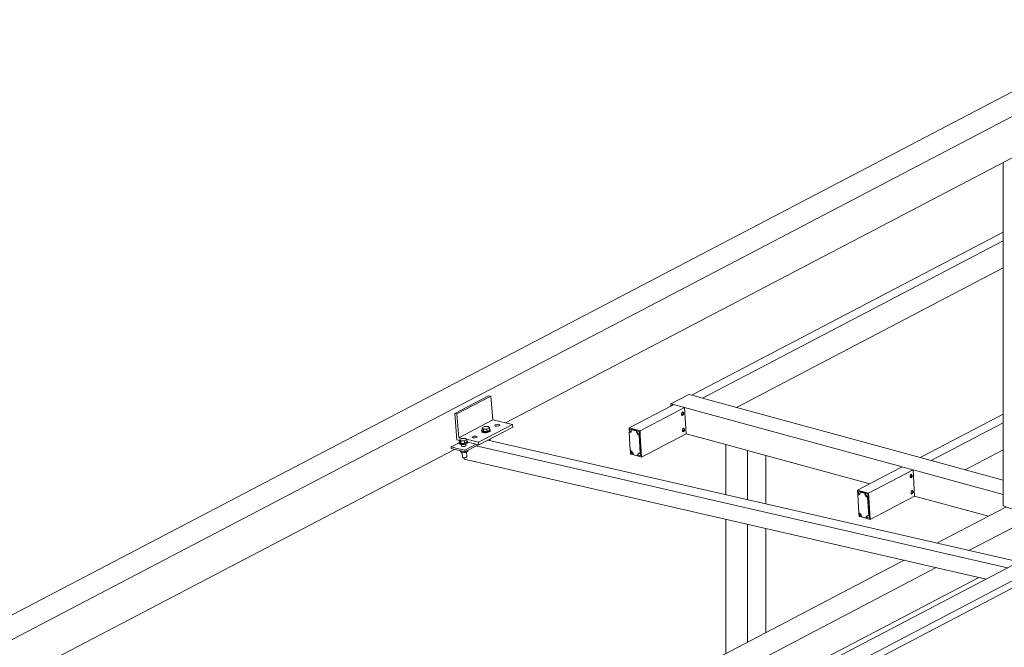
# Model space of a CAD drawing. Header units: millimetres. Extents: x 6879 to 7883, y 14059 to 14709.
# Tile 67 of 85: x 7149 to 7177, y 14412 to 14429. Entities that reach past the tile are written whole.
import ezdxf

# ---------------------------------------------------------------- set-up
doc = ezdxf.new("R2010")
doc.units = ezdxf.units.MM
doc.header["$LTSCALE"] = 10
doc.layers.add('PS_DIM', color=4, linetype='Continuous', lineweight=13)
doc.layers.add('PS_SOLID', color=7, linetype='Continuous', lineweight=30)

# ---------------------------------------------------------------- blocks, each defined once
blk = doc.blocks.new('uh')
at = {"layer": 'PS_SOLID', "color": 11, "linetype": 'Continuous', "lineweight": 13, "extrusion": (-1.11022e-16, 0.902689, 0.430295)}
for p, q in [((8235.1, 14448.338), (8186.537, 14422.959)), ((8187.458, 14422.748), (8236.021, 14448.127)), ((8216.961, 14437.003), (8234.498, 14446.168)), ((8216.488, 14437.765), (8215.535, 14437.267)), ((8215.596, 14437.253), (8216.549, 14437.751)), ((8216.549, 14437.751), (8216.488, 14437.765)), ((8216.608, 14437.084), (8216.549, 14437.751)), ((8215.535, 14437.267), (8215.6, 14436.525)), ((8215.596, 14437.253), (8215.535, 14437.267)), ((8215.655, 14436.585), (8215.596, 14437.253)), ((8215.655, 14436.585), (8216.608, 14437.084)), ((8216.208, 14436.459), (8217.161, 14436.957)), ((8217.161, 14436.957), (8216.608, 14437.084)), ((8216.673, 14436.944), (8216.665, 14436.926)), ((8216.665, 14436.926), (8216.689, 14436.912)), ((8216.709, 14436.958), (8216.673, 14436.944)), ((8216.689, 14436.912), (8216.734, 14436.91)), ((8216.757, 14436.961), (8216.709, 14436.958)), ((8216.734, 14436.91), (8216.779, 14436.919)), ((8216.794, 14436.953), (8216.757, 14436.961)), ((8216.779, 14436.919), (8216.802, 14436.936)), ((8216.802, 14436.936), (8216.794, 14436.953)), ((8217.168, 14436.883), (8217.161, 14436.957)), ((8216.074, 14436.626), (8216.037, 14436.611)), ((8216.121, 14436.629), (8216.074, 14436.626)), ((8216.14, 14436.625), (8216.121, 14436.629)), ((8216.158, 14436.621), (8216.14, 14436.625)), ((8216.214, 14436.384), (8217.168, 14436.883)), ((8215.6, 14436.525), (8215.672, 14436.509)), ((8215.752, 14436.563), (8215.655, 14436.585)), ((8215.939, 14436.52), (8215.868, 14436.536)), ((8215.899, 14436.457), (8216.214, 14436.384)), ((8216.208, 14436.459), (8215.939, 14436.52)), ((8216.037, 14436.611), (8216.029, 14436.593)), ((8216.029, 14436.593), (8216.053, 14436.58)), ((8216.053, 14436.58), (8216.098, 14436.578)), ((8216.098, 14436.578), (8216.143, 14436.587)), ((8216.143, 14436.587), (8216.167, 14436.604)), ((8216.167, 14436.604), (8216.158, 14436.621)), ((8216.214, 14436.384), (8216.208, 14436.459)), ((8196.996, 14426.569), (8215.533, 14436.256))]:
    blk.add_line(p, q, dxfattribs=at)
at = {"layer": 'PS_SOLID', "color": 6, "linetype": 'Continuous', "lineweight": 13, "extrusion": (-1.11022e-16, 0.902689, 0.430295)}
for p, q in [((8253.385, 14444.142), (8208.7, 14420.789)), ((8208.717, 14420.595), (8253.402, 14443.947)), ((8232.459, 14433.639), (8218.093, 14426.132))]:
    blk.add_line(p, q, dxfattribs=at)
at = {"layer": 'PS_SOLID', "color": 94, "linetype": 'Continuous', "lineweight": 13, "extrusion": (-1.11022e-16, 0.902689, 0.430295)}
for p, q in [((8230.968, 14444.323), (8230.968, 14434.665)), ((8233.572, 14435.277), (8230.005, 14433.413)), ((8231.038, 14434.63), (8229.105, 14433.62)), ((8230.968, 14434.665), (8231.709, 14434.403)), ((8228.184, 14433.138), (8220.112, 14428.92)), ((8229.084, 14432.932), (8221.99, 14429.224)), ((8224.494, 14429.63), (8230.284, 14432.656))]:
    blk.add_line(p, q, dxfattribs=at)
at = {"layer": 'PS_SOLID', "color": 22, "linetype": 'Continuous', "lineweight": 13, "extrusion": (-1.11022e-16, 0.902689, 0.430295)}
for p, q in [((8230.968, 14442.362), (8222.272, 14437.817)), ((8222.511, 14437.697), (8230.968, 14442.117)), ((8223.464, 14437.437), (8230.968, 14441.358)), ((8222.1, 14437.789), (8221.617, 14437.536)), ((8222.126, 14437.802), (8222.1, 14437.789)), ((8222.203, 14437.781), (8222.126, 14437.802)), ((8222.272, 14437.817), (8222.203, 14437.781)), ((8222.203, 14437.781), (8222.461, 14437.711)), ((8221.636, 14437.485), (8220.442, 14436.861)), ((8221.617, 14437.536), (8221.694, 14437.515)), ((8221.617, 14437.536), (8221.621, 14437.477)), ((8221.694, 14437.515), (8221.636, 14437.485)), ((8221.694, 14437.515), (8222.002, 14437.431)), ((8222.461, 14437.711), (8222.511, 14437.697)), ((8228.633, 14436.029), (8222.511, 14437.697)), ((8220.75, 14436.777), (8222.002, 14437.431)), ((8221.928, 14437.292), (8221.916, 14437.26)), ((8221.916, 14437.26), (8221.918, 14437.229)), ((8221.918, 14437.229), (8221.933, 14437.212)), ((8221.932, 14437.224), (8221.924, 14437.222)), ((8221.95, 14437.308), (8221.928, 14437.292)), ((8221.95, 14437.249), (8221.932, 14437.224)), ((8221.933, 14437.212), (8221.955, 14437.218)), ((8221.947, 14437.306), (8221.955, 14437.283)), ((8221.969, 14437.302), (8221.95, 14437.308)), ((8221.955, 14437.283), (8221.95, 14437.249)), ((8221.955, 14437.218), (8221.973, 14437.243)), ((8221.978, 14437.277), (8221.969, 14437.302)), ((8221.973, 14437.243), (8221.978, 14437.277)), ((8222.045, 14436.695), (8222.002, 14437.431)), ((8222.002, 14437.431), (8228.125, 14435.763)), ((8230.968, 14437.249), (8228.702, 14436.065)), ((8228.941, 14435.945), (8230.968, 14437.004)), ((8220.442, 14436.861), (8220.75, 14436.777)), ((8220.442, 14436.861), (8220.449, 14436.739)), ((8220.464, 14436.746), (8220.445, 14436.737)), ((8220.445, 14436.737), (8220.475, 14436.221)), ((8220.449, 14436.735), (8220.445, 14436.737)), ((8220.464, 14436.734), (8220.449, 14436.735)), ((8220.468, 14436.745), (8220.464, 14436.746)), ((8220.478, 14436.736), (8220.464, 14436.734)), ((8220.524, 14436.811), (8220.467, 14436.827)), ((8220.467, 14436.827), (8220.471, 14436.745)), ((8220.483, 14436.744), (8220.468, 14436.745)), ((8220.491, 14436.743), (8220.478, 14436.736)), ((8220.494, 14436.746), (8220.483, 14436.744)), ((8220.501, 14436.752), (8220.491, 14436.743)), ((8220.509, 14436.765), (8220.501, 14436.752)), ((8220.514, 14436.781), (8220.509, 14436.765)), ((8220.517, 14436.798), (8220.514, 14436.781)), ((8220.535, 14436.817), (8220.516, 14436.807)), ((8220.516, 14436.807), (8220.64, 14436.774)), ((8220.516, 14436.807), (8220.517, 14436.798)), ((8220.659, 14436.784), (8220.535, 14436.817)), ((8220.64, 14436.774), (8220.659, 14436.784)), ((8220.64, 14436.774), (8220.642, 14436.755)), ((8220.642, 14436.755), (8220.648, 14436.736)), ((8220.648, 14436.736), (8220.656, 14436.717)), ((8220.656, 14436.717), (8220.667, 14436.7)), ((8220.66, 14436.774), (8220.659, 14436.784)), ((8220.661, 14436.765), (8220.66, 14436.774)), ((8220.66, 14436.774), (8220.729, 14436.755)), ((8220.667, 14436.746), (8220.661, 14436.765)), ((8220.676, 14436.727), (8220.667, 14436.746)), ((8220.667, 14436.7), (8220.68, 14436.686)), ((8220.687, 14436.71), (8220.676, 14436.727)), ((8220.68, 14436.686), (8220.695, 14436.674)), ((8220.7, 14436.696), (8220.687, 14436.71)), ((8220.695, 14436.674), (8220.71, 14436.665)), ((8220.714, 14436.684), (8220.7, 14436.696)), ((8220.71, 14436.665), (8220.722, 14436.661)), ((8220.729, 14436.675), (8220.714, 14436.684)), ((8220.741, 14436.671), (8220.722, 14436.661)), ((8220.722, 14436.661), (8220.752, 14436.145)), ((8220.729, 14436.755), (8220.733, 14436.674)), ((8220.733, 14436.674), (8220.729, 14436.675)), ((8220.741, 14436.671), (8220.733, 14436.674)), ((8220.771, 14436.155), (8220.741, 14436.671)), ((8220.757, 14436.655), (8220.75, 14436.777)), ((8220.784, 14436.195), (8220.757, 14436.655)), ((8220.793, 14436.041), (8222.045, 14436.695)), ((8221.955, 14436.832), (8221.943, 14436.8)), ((8221.943, 14436.8), (8221.945, 14436.769)), ((8221.945, 14436.769), (8221.96, 14436.752)), ((8221.959, 14436.764), (8221.951, 14436.762)), ((8221.977, 14436.848), (8221.955, 14436.832)), ((8221.977, 14436.79), (8221.959, 14436.764)), ((8221.96, 14436.752), (8221.982, 14436.758)), ((8221.974, 14436.846), (8221.982, 14436.823)), ((8221.996, 14436.842), (8221.977, 14436.848)), ((8221.982, 14436.823), (8221.977, 14436.79)), ((8221.982, 14436.758), (8222, 14436.783)), ((8222.005, 14436.817), (8221.996, 14436.842)), ((8222, 14436.783), (8222.005, 14436.817)), ((8222.045, 14436.695), (8223.161, 14436.392)), ((8223.747, 14436.232), (8223.161, 14436.392)), ((8223.161, 14436.392), (8223.161, 14434.984)), ((8220.475, 14436.221), (8220.479, 14436.22)), ((8220.479, 14436.22), (8220.494, 14436.213)), ((8220.48, 14436.22), (8220.485, 14436.125)), ((8220.485, 14436.125), (8220.508, 14436.119)), ((8220.494, 14436.213), (8220.509, 14436.203)), ((8220.503, 14436.207), (8220.507, 14436.146)), ((8220.507, 14436.146), (8220.54, 14436.164)), ((8220.507, 14436.146), (8220.553, 14436.134)), ((8220.508, 14436.119), (8220.793, 14436.041)), ((8220.509, 14436.203), (8220.523, 14436.189)), ((8220.523, 14436.189), (8220.535, 14436.173)), ((8220.535, 14436.173), (8220.545, 14436.156)), ((8220.545, 14436.156), (8220.552, 14436.137)), ((8220.552, 14436.137), (8220.556, 14436.118)), ((8220.556, 14436.118), (8220.557, 14436.108)), ((8220.557, 14436.108), (8220.681, 14436.075)), ((8220.681, 14436.093), (8220.685, 14436.109)), ((8220.681, 14436.075), (8220.681, 14436.093)), ((8220.681, 14436.075), (8220.7, 14436.085)), ((8220.685, 14436.109), (8220.691, 14436.123)), ((8220.691, 14436.123), (8220.701, 14436.135)), ((8220.7, 14436.103), (8220.704, 14436.119)), ((8220.7, 14436.085), (8220.7, 14436.103)), ((8220.768, 14436.075), (8220.7, 14436.094)), ((8220.701, 14436.135), (8220.712, 14436.143)), ((8220.704, 14436.119), (8220.71, 14436.133)), ((8220.71, 14436.133), (8220.72, 14436.145)), ((8220.712, 14436.143), (8220.726, 14436.147)), ((8220.72, 14436.145), (8220.721, 14436.146)), ((8220.726, 14436.147), (8220.741, 14436.148)), ((8220.741, 14436.148), (8220.752, 14436.145)), ((8220.752, 14436.145), (8220.771, 14436.155)), ((8220.764, 14436.151), (8220.768, 14436.075)), ((8220.793, 14436.041), (8220.784, 14436.195)), ((8223.778, 14436.223), (8223.747, 14436.232)), ((8223.778, 14434.842), (8223.778, 14436.223)), ((8223.778, 14436.223), (8227.214, 14435.287)), ((8224.287, 14434.725), (8224.287, 14436.085)), ((8229.895, 14435.685), (8230.968, 14436.246)), ((8228.702, 14436.065), (8228.633, 14436.029)), ((8230.968, 14435.393), (8228.633, 14436.029)), ((8228.067, 14435.733), (8226.872, 14435.109)), ((8227.18, 14435.025), (8228.433, 14435.679)), ((8228.125, 14435.763), (8228.067, 14435.733)), ((8228.147, 14435.757), (8228.125, 14435.763)), ((8228.433, 14435.679), (8228.147, 14435.757)), ((8228.359, 14435.54), (8228.346, 14435.508)), ((8228.38, 14435.556), (8228.359, 14435.54)), ((8228.377, 14435.554), (8228.386, 14435.531)), ((8228.4, 14435.55), (8228.38, 14435.556)), ((8228.386, 14435.531), (8228.38, 14435.498)), ((8228.409, 14435.525), (8228.4, 14435.55)), ((8228.403, 14435.491), (8228.409, 14435.525)), ((8228.476, 14434.944), (8228.433, 14435.679)), ((8228.433, 14435.679), (8230.968, 14434.989)), ((8228.346, 14435.508), (8228.348, 14435.477)), ((8228.348, 14435.477), (8228.364, 14435.46)), ((8228.362, 14435.472), (8228.354, 14435.47)), ((8228.38, 14435.498), (8228.362, 14435.472)), ((8228.364, 14435.46), (8228.385, 14435.466)), ((8228.385, 14435.466), (8228.403, 14435.491)), ((8226.872, 14435.109), (8227.18, 14435.025)), ((8226.872, 14435.109), (8226.88, 14434.987)), ((8226.894, 14434.995), (8226.875, 14434.985)), ((8226.875, 14434.985), (8226.905, 14434.469)), ((8226.879, 14434.983), (8226.875, 14434.985)), ((8226.894, 14434.982), (8226.879, 14434.983)), ((8226.898, 14434.993), (8226.894, 14434.995)), ((8226.909, 14434.984), (8226.894, 14434.982)), ((8226.954, 14435.059), (8226.897, 14435.075)), ((8226.897, 14435.075), (8226.902, 14434.993)), ((8226.913, 14434.992), (8226.898, 14434.993)), ((8226.921, 14434.991), (8226.909, 14434.984)), ((8226.925, 14434.994), (8226.913, 14434.992)), ((8226.932, 14435), (8226.921, 14434.991)), ((8226.94, 14435.013), (8226.932, 14435)), ((8226.945, 14435.029), (8226.94, 14435.013)), ((8226.947, 14435.046), (8226.945, 14435.029)), ((8226.965, 14435.065), (8226.946, 14435.055)), ((8226.946, 14435.055), (8227.07, 14435.022)), ((8226.946, 14435.055), (8226.947, 14435.046)), ((8227.089, 14435.032), (8226.965, 14435.065)), ((8227.07, 14435.022), (8227.089, 14435.032)), ((8227.07, 14435.022), (8227.073, 14435.003)), ((8227.073, 14435.003), (8227.078, 14434.984)), ((8227.078, 14434.984), (8227.087, 14434.965)), ((8227.087, 14434.965), (8227.098, 14434.949)), ((8227.09, 14435.022), (8227.089, 14435.032)), ((8227.092, 14435.013), (8227.09, 14435.022)), ((8227.09, 14435.022), (8227.159, 14435.004)), ((8227.097, 14434.994), (8227.092, 14435.013)), ((8227.106, 14434.975), (8227.097, 14434.994)), ((8227.117, 14434.958), (8227.106, 14434.975)), ((8227.159, 14435.004), (8227.164, 14434.922)), ((8227.188, 14434.903), (8227.18, 14435.025)), ((8228.386, 14435.08), (8228.373, 14435.048)), ((8228.373, 14435.048), (8228.375, 14435.017)), ((8228.375, 14435.017), (8228.391, 14435)), ((8228.389, 14435.012), (8228.381, 14435.01)), ((8228.407, 14435.096), (8228.386, 14435.08)), ((8228.407, 14435.038), (8228.389, 14435.012)), ((8228.391, 14435), (8228.412, 14435.006)), ((8228.404, 14435.095), (8228.413, 14435.071)), ((8228.427, 14435.091), (8228.407, 14435.096)), ((8228.413, 14435.071), (8228.407, 14435.038)), ((8228.412, 14435.006), (8228.43, 14435.031)), ((8228.436, 14435.065), (8228.427, 14435.091)), ((8228.43, 14435.031), (8228.436, 14435.065)), ((8227.098, 14434.949), (8227.111, 14434.934)), ((8227.111, 14434.934), (8227.125, 14434.922)), ((8227.13, 14434.944), (8227.117, 14434.958)), ((8227.125, 14434.922), (8227.141, 14434.913)), ((8227.144, 14434.932), (8227.13, 14434.944)), ((8227.141, 14434.913), (8227.152, 14434.909)), ((8227.16, 14434.923), (8227.144, 14434.932)), ((8227.171, 14434.919), (8227.152, 14434.909)), ((8227.152, 14434.909), (8227.183, 14434.393)), ((8227.164, 14434.922), (8227.16, 14434.923)), ((8227.171, 14434.919), (8227.164, 14434.922)), ((8227.202, 14434.403), (8227.171, 14434.919)), ((8227.215, 14434.443), (8227.188, 14434.903)), ((8227.224, 14434.289), (8228.476, 14434.944)), ((8228.476, 14434.944), (8230.555, 14434.377)), ((8226.905, 14434.469), (8226.909, 14434.468)), ((8226.909, 14434.468), (8226.925, 14434.461)), ((8226.91, 14434.468), (8226.915, 14434.373)), ((8226.925, 14434.461), (8226.94, 14434.451)), ((8226.933, 14434.455), (8226.937, 14434.394)), ((8226.937, 14434.394), (8226.971, 14434.412)), ((8226.94, 14434.451), (8226.954, 14434.437)), ((8226.954, 14434.437), (8226.966, 14434.421)), ((8226.966, 14434.421), (8226.975, 14434.404)), ((8227.224, 14434.289), (8227.215, 14434.443)), ((8223.161, 14434.291), (8223.161, 14430.513)), ((8223.778, 14430.836), (8223.778, 14434.149)), ((8226.915, 14434.373), (8226.939, 14434.367)), ((8226.937, 14434.394), (8226.983, 14434.382)), ((8226.939, 14434.367), (8227.224, 14434.289)), ((8226.975, 14434.404), (8226.983, 14434.385)), ((8226.983, 14434.385), (8226.987, 14434.366)), ((8226.987, 14434.366), (8226.987, 14434.356)), ((8226.987, 14434.356), (8227.111, 14434.323)), ((8227.111, 14434.341), (8227.115, 14434.357)), ((8227.111, 14434.323), (8227.111, 14434.341)), ((8227.111, 14434.323), (8227.13, 14434.333)), ((8227.115, 14434.357), (8227.122, 14434.372)), ((8227.122, 14434.372), (8227.131, 14434.383)), ((8227.13, 14434.333), (8227.131, 14434.351)), ((8227.199, 14434.323), (8227.13, 14434.342)), ((8227.131, 14434.383), (8227.143, 14434.391)), ((8227.131, 14434.351), (8227.134, 14434.367)), ((8227.134, 14434.367), (8227.141, 14434.382)), ((8227.141, 14434.382), (8227.15, 14434.393)), ((8227.143, 14434.391), (8227.156, 14434.395)), ((8227.15, 14434.393), (8227.151, 14434.394)), ((8227.156, 14434.395), (8227.171, 14434.396)), ((8227.171, 14434.396), (8227.183, 14434.393)), ((8227.183, 14434.393), (8227.202, 14434.403)), ((8227.194, 14434.4), (8227.199, 14434.323)), ((8224.287, 14431.102), (8224.287, 14434.033))]:
    blk.add_line(p, q, dxfattribs=at)
at = {"layer": 'PS_SOLID', "color": 40, "linetype": 'Continuous', "lineweight": 13, "extrusion": (-1.11022e-16, 0.902689, 0.430295)}
for p, q in [((8216.301, 14436.799), (8216.294, 14436.787)), ((8216.294, 14436.787), (8216.297, 14436.764)), ((8216.294, 14436.787), (8216.296, 14436.775)), ((8216.296, 14436.775), (8216.307, 14436.764)), ((8216.297, 14436.764), (8216.298, 14436.752)), ((8216.298, 14436.752), (8216.309, 14436.741)), ((8216.31, 14436.806), (8216.301, 14436.799)), ((8216.372, 14436.895), (8216.305, 14436.861)), ((8216.305, 14436.861), (8216.312, 14436.791)), ((8216.305, 14436.861), (8216.342, 14436.827)), ((8216.307, 14436.764), (8216.326, 14436.756)), ((8216.309, 14436.741), (8216.328, 14436.733)), ((8216.312, 14436.791), (8216.348, 14436.758)), ((8216.326, 14436.756), (8216.351, 14436.75)), ((8216.328, 14436.733), (8216.34, 14436.73)), ((8216.34, 14436.73), (8216.353, 14436.727)), ((8216.342, 14436.827), (8216.444, 14436.829)), ((8216.342, 14436.827), (8216.348, 14436.758)), ((8216.348, 14436.758), (8216.45, 14436.759)), ((8216.351, 14436.75), (8216.38, 14436.748)), ((8216.353, 14436.727), (8216.383, 14436.724)), ((8216.474, 14436.897), (8216.372, 14436.895)), ((8216.38, 14436.748), (8216.413, 14436.748)), ((8216.383, 14436.724), (8216.415, 14436.725)), ((8216.413, 14436.748), (8216.445, 14436.752)), ((8216.415, 14436.725), (8216.447, 14436.729)), ((8216.444, 14436.829), (8216.51, 14436.863)), ((8216.444, 14436.829), (8216.45, 14436.759)), ((8216.445, 14436.752), (8216.475, 14436.759)), ((8216.447, 14436.729), (8216.477, 14436.736)), ((8216.45, 14436.759), (8216.516, 14436.794)), ((8216.51, 14436.863), (8216.474, 14436.897)), ((8216.475, 14436.759), (8216.5, 14436.769)), ((8216.477, 14436.736), (8216.502, 14436.746)), ((8216.5, 14436.769), (8216.519, 14436.78)), ((8216.502, 14436.746), (8216.521, 14436.757)), ((8216.516, 14436.794), (8216.51, 14436.863)), ((8216.527, 14436.816), (8216.513, 14436.824)), ((8216.519, 14436.78), (8216.531, 14436.792)), ((8216.521, 14436.757), (8216.533, 14436.769)), ((8216.533, 14436.804), (8216.527, 14436.816)), ((8216.531, 14436.792), (8216.533, 14436.804)), ((8216.535, 14436.781), (8216.533, 14436.804)), ((8216.533, 14436.769), (8216.535, 14436.781)), ((8215.66, 14436.441), (8215.436, 14436.324)), ((8215.666, 14436.467), (8215.659, 14436.455)), ((8215.659, 14436.455), (8215.661, 14436.431)), ((8215.659, 14436.455), (8215.661, 14436.443)), ((8215.661, 14436.443), (8215.671, 14436.432)), ((8215.661, 14436.431), (8215.663, 14436.42)), ((8215.663, 14436.42), (8215.673, 14436.409)), ((8215.675, 14436.474), (8215.666, 14436.467)), ((8215.736, 14436.563), (8215.67, 14436.528)), ((8215.67, 14436.528), (8215.676, 14436.459)), ((8215.67, 14436.528), (8215.706, 14436.495)), ((8215.671, 14436.432), (8215.69, 14436.424)), ((8215.673, 14436.409), (8215.692, 14436.401)), ((8215.676, 14436.459), (8215.712, 14436.426)), ((8215.69, 14436.424), (8215.715, 14436.418)), ((8215.692, 14436.401), (8215.705, 14436.398)), ((8215.705, 14436.398), (8215.717, 14436.395)), ((8215.706, 14436.495), (8215.808, 14436.497)), ((8215.706, 14436.495), (8215.712, 14436.426)), ((8215.712, 14436.426), (8215.814, 14436.427)), ((8215.715, 14436.418), (8215.745, 14436.415)), ((8215.717, 14436.395), (8215.747, 14436.392)), ((8215.718, 14436.362), (8215.726, 14436.368)), ((8215.727, 14436.345), (8215.718, 14436.362)), ((8215.724, 14436.394), (8215.728, 14436.345)), ((8215.838, 14436.564), (8215.736, 14436.563)), ((8215.745, 14436.415), (8215.777, 14436.416)), ((8215.747, 14436.392), (8215.779, 14436.393)), ((8215.777, 14436.416), (8215.809, 14436.42)), ((8215.779, 14436.393), (8215.811, 14436.397)), ((8215.808, 14436.497), (8215.874, 14436.531)), ((8215.808, 14436.497), (8215.814, 14436.427)), ((8215.809, 14436.42), (8215.839, 14436.427)), ((8215.811, 14436.397), (8215.841, 14436.404)), ((8215.847, 14436.355), (8215.811, 14436.341)), ((8215.814, 14436.427), (8215.88, 14436.462)), ((8215.82, 14436.236), (8216.138, 14436.402)), ((8215.824, 14436.19), (8216.202, 14436.387)), ((8215.874, 14436.531), (8215.838, 14436.564)), ((8215.839, 14436.427), (8215.865, 14436.437)), ((8215.841, 14436.404), (8215.867, 14436.413)), ((8215.847, 14436.355), (8215.843, 14436.404)), ((8215.845, 14436.379), (8215.855, 14436.373)), ((8215.855, 14436.373), (8215.847, 14436.355)), ((8215.865, 14436.437), (8215.884, 14436.448)), ((8215.867, 14436.413), (8215.886, 14436.425)), ((8215.88, 14436.462), (8215.874, 14436.531)), ((8215.891, 14436.483), (8215.878, 14436.492)), ((8215.884, 14436.448), (8215.895, 14436.46)), ((8215.886, 14436.425), (8215.897, 14436.437)), ((8215.897, 14436.472), (8215.891, 14436.483)), ((8215.895, 14436.46), (8215.897, 14436.472)), ((8215.9, 14436.449), (8215.897, 14436.472)), ((8215.897, 14436.437), (8215.9, 14436.449)), ((8216.142, 14436.356), (8231.092, 14432.925)), ((8231.41, 14433.091), (8216.472, 14436.519)), ((8216.503, 14436.512), (8216.539, 14436.531)), ((8216.539, 14436.531), (8216.537, 14436.553)), ((8215.609, 14436.284), (8215.436, 14436.324)), ((8215.436, 14436.324), (8215.44, 14436.278)), ((8215.44, 14436.278), (8215.824, 14436.19)), ((8215.82, 14436.236), (8215.609, 14436.284)), ((8215.697, 14436.219), (8215.699, 14436.196)), ((8215.699, 14436.196), (8215.735, 14436.163)), ((8215.763, 14436.337), (8215.727, 14436.345)), ((8215.731, 14436.211), (8215.735, 14436.163)), ((8215.735, 14436.163), (8215.837, 14436.164)), ((8215.744, 14436.163), (8215.755, 14436.037)), ((8215.811, 14436.341), (8215.763, 14436.337)), ((8215.824, 14436.19), (8215.82, 14436.236)), ((8215.837, 14436.164), (8215.835, 14436.195)), ((8215.837, 14436.164), (8215.903, 14436.199)), ((8215.875, 14436.046), (8215.863, 14436.177)), ((8215.903, 14436.199), (8215.901, 14436.23)), ((8215.755, 14436.037), (8215.758, 14436.032)), ((8215.758, 14436.032), (8215.766, 14436.027)), ((8215.766, 14436.027), (8215.777, 14436.023)), ((8215.777, 14436.023), (8215.791, 14436.021)), ((8215.791, 14436.021), (8215.806, 14436.021)), ((8215.795, 14436.021), (8215.799, 14435.98)), ((8215.799, 14435.98), (8230.488, 14432.609)), ((8215.806, 14436.021), (8215.823, 14436.022)), ((8215.823, 14436.022), (8215.838, 14436.025)), ((8215.838, 14436.025), (8215.852, 14436.029)), ((8215.852, 14436.029), (8215.864, 14436.034)), ((8215.864, 14436.034), (8215.871, 14436.04)), ((8215.871, 14436.04), (8215.875, 14436.046))]:
    blk.add_line(p, q, dxfattribs=at)

msp = doc.modelspace()

# ---------------------------------------------------------------- block references
at = {"layer": 'PS_DIM'}
msp.add_blockref('uh', (-1054.126, -19.005), dxfattribs=at)

doc.saveas('drawing.dxf')
